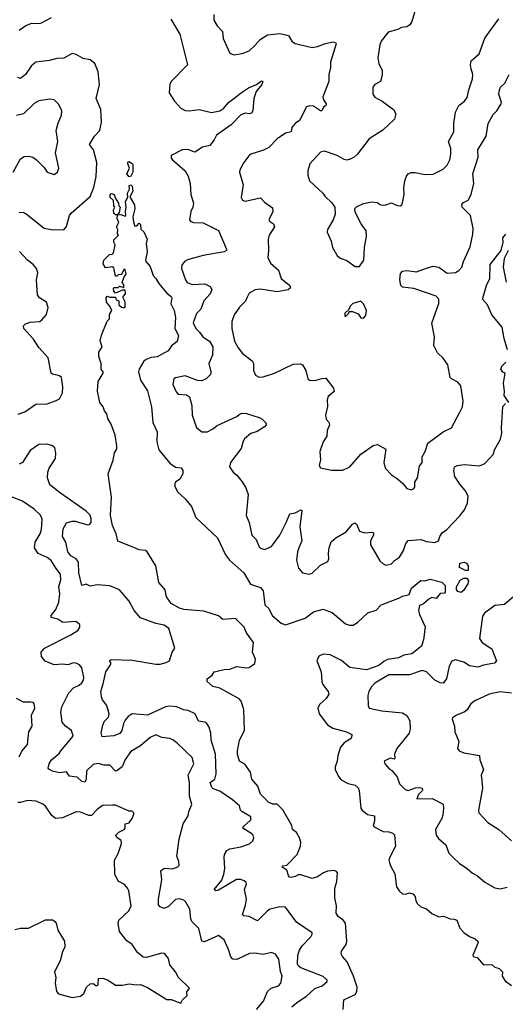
# Model space of a CAD drawing. Extents: x 2199565 to 2323334, y 894172 to 1018966.
# Tile 202 of 256: x 2261409 to 2264891, y 958302 to 965359. Entities that reach past the tile are written whole.
import ezdxf

# ---------------------------------------------------------------- set-up
doc = ezdxf.new("R2010")
doc.units = 0

msp = doc.modelspace()

# ---------------------------------------------------------------- linework, layer by layer
at = {"layer": '0CON10XD'}
for points in [[(2261405, 965283.1), (2261453.3, 965316.7), (2261495, 965333.3), (2261545, 965330.5), (2261565, 965335.6), (2261638, 965375)], [(2262801.2, 965395), (2262800.8, 965355), (2262823.8, 965315), (2262863.3, 965275), (2262868.8, 965225), (2262915, 965120), (2262945, 965106.2), (2263005, 965116), (2263055, 965135.8), (2263096, 965174), (2263134, 965216), (2263185, 965250), (2263275, 965260.8), (2263335.5, 965245.5), (2263359.2, 965205), (2263385, 965189.2), (2263505, 965160), (2263545, 965165.6), (2263595, 965186.5), (2263655, 965199.2), (2263672.5, 965195), (2263678.8, 965185), (2263637.5, 965055), (2263636.9, 965015), (2263625.6, 964965), (2263625.7, 964915), (2263582.2, 964805), (2263586.9, 964785), (2263605.7, 964755), (2263604, 964745), (2263588.5, 964731.5), (2263575, 964706.2), (2263565.6, 964704.4), (2263515, 964738.6), (2263488.8, 964741.2), (2263466.7, 964735), (2263415, 964636.9), (2263384.2, 964615), (2263360, 964585), (2263355.5, 964554.5), (2263314.6, 964545.4), (2263256.1, 964503.9), (2263195, 964442.9), (2263157.4, 964422.6), (2263058.3, 964391.7), (2263015, 964336.2), (2262988.3, 964281.7), (2262985.8, 964265), (2263011.8, 964175), (2262997.5, 964085), (2263005.7, 964065.7), (2263025, 964058.6), (2263135, 964082), (2263165, 964050.8), (2263221.2, 964011.2), (2263224.2, 963985), (2263196.2, 963925), (2263200, 963915), (2263228.8, 963895), (2263236, 963875), (2263198.6, 963815), (2263190, 963785), (2263194.2, 963705), (2263187.5, 963655), (2263207.5, 963615), (2263264.7, 963564.7), (2263284.7, 963504.7), (2263345.8, 963455), (2263351.7, 963438.3), (2263335, 963422.9), (2263255, 963408.1), (2263135, 963426.5), (2263097.1, 963422.9), (2263055, 963398.8), (2263040.7, 963370.7), (2263029.1, 963340.9), (2262985, 963298.8), (2262947, 963243), (2262930, 963195), (2262930.6, 963145), (2262949.4, 963055), (2262975, 963008), (2263007.4, 962967.4), (2263076.2, 962915), (2263086, 962895), (2263084.4, 962844.4), (2263100.3, 962810.3), (2263125, 962797.5), (2263155, 962800), (2263235, 962824.4), (2263370.5, 962889.5), (2263421.8, 962891.8), (2263436, 962885), (2263460, 962845), (2263476.1, 962786.1), (2263485.9, 962775.9), (2263525, 962771.9), (2263575, 962788), (2263605, 962788.8), (2263658.3, 962718.3), (2263663.3, 962695), (2263621.2, 962658.8), (2263613.8, 962635), (2263616.4, 962586.4), (2263601.2, 962525), (2263606.7, 962495), (2263626.7, 962475), (2263630, 962455), (2263613.3, 962415), (2263612.5, 962375), (2263585.8, 962334.2), (2263562, 962265), (2263566.2, 962205), (2263556.7, 962165), (2263565, 962147.5), (2263645, 962130), (2263725, 962130), (2263775.7, 962154.3), (2263855, 962244), (2263943, 962307), (2263975, 962313.8), (2264035, 962280), (2264020, 962185), (2264030, 962145), (2264075, 962096.2), (2264119.2, 962069.2), (2264156.7, 962035), (2264185, 962000), (2264215, 961988.8), (2264233, 961997), (2264241.7, 962008.3), (2264241.2, 962045), (2264262.5, 962075), (2264275, 962160), (2264296, 962185), (2264293.8, 962225), (2264315.6, 962264.4), (2264336.5, 962323.5), (2264444.7, 962405.3), (2264506.2, 962435), (2264565, 962546.7), (2264584, 962585), (2264589.2, 962625), (2264572.5, 962735), (2264551.7, 962761.7), (2264505, 962783.8), (2264496.2, 962795), (2264478, 962885), (2264445, 962932), (2264405, 962971.2), (2264377.5, 963025), (2264384.3, 963085), (2264363.1, 963185), (2264415.6, 963325), (2264414.4, 963355), (2264395, 963377.3), (2264235, 963431.9), (2264153, 963443), (2264142, 963455), (2264136, 963495), (2264140.7, 963539.3), (2264155, 963557.5), (2264185, 963561.2), (2264255, 963551.2), (2264325, 963579.2), (2264375, 963591.4), (2264415, 963585.7), (2264475, 963543.3), (2264535, 963547.8), (2264558.8, 963561.2), (2264580.6, 963585), (2264592.3, 963625), (2264638.5, 963731.5), (2264659.3, 963820.7), (2264661.3, 963861.3), (2264640.5, 963955), (2264580.8, 964015), (2264578.8, 964035), (2264591.3, 964048.7), (2264625, 964066), (2264645.7, 964105), (2264665.8, 964185), (2264658, 964255), (2264696.4, 964373.6), (2264694.3, 964425), (2264755, 964524), (2264769.4, 964615), (2264805, 964678.8), (2264830, 964705), (2264860.8, 964755), (2264864, 964766), (2264845.4, 964825), (2264848.9, 964855), (2264856.7, 964875), (2264887.5, 964905), (2264919.3, 964965)], [(2264247.5, 965435), (2264220, 965345), (2264207, 965323), (2264185, 965308), (2264147.3, 965302.7), (2264121.1, 965288.9), (2264050.3, 965269.7), (2264000.6, 965205), (2263991.1, 965178.9), (2263977.5, 965085), (2263984.3, 965045), (2264008, 964995), (2264008.3, 964961.7), (2263995, 964916.7), (2263955, 964893.3), (2263940, 964875), (2263940, 964825), (2263955, 964804), (2264008.8, 964775), (2264088.8, 964715), (2264106.2, 964685), (2264096.2, 964645), (2264012.2, 964567.8), (2263914, 964505), (2263827.7, 964392.3), (2263807.3, 964372.7), (2263775, 964356.2), (2263755, 964351.2), (2263735, 964356.2), (2263684.6, 964384.6), (2263595, 964415.8), (2263565, 964408.8), (2263490, 964325), (2263474, 964275), (2263474, 964245), (2263486, 964205), (2263583.3, 964115), (2263596.7, 964095), (2263647.3, 964047.3), (2263668.8, 964015), (2263670, 963965), (2263655.9, 963924.1), (2263616, 963855), (2263613.8, 963835), (2263641.7, 963771.7), (2263651.2, 963725), (2263688.8, 963665), (2263715, 963648), (2263755, 963633.3), (2263815, 963590), (2263845, 963590), (2263875.8, 963634.2), (2263881.1, 963725), (2263895.7, 963805.7), (2263892.5, 963845), (2263856.8, 963896.8), (2263815, 963980), (2263813.3, 964005), (2263825, 964017.5), (2263875, 964042.5), (2263935, 964053.3), (2263975, 964048.8), (2263992.5, 964035), (2264010.5, 964030.5), (2264035, 964030.8), (2264075, 964046.2), (2264115, 964026.7), (2264140, 964025), (2264152.5, 964035), (2264166.2, 964105), (2264164.1, 964154.1), (2264170.6, 964205), (2264182.1, 964237.9), (2264195, 964253.8), (2264215, 964262.5), (2264244.1, 964264.1), (2264315, 964249.2), (2264375, 964250.8), (2264445, 964288.6), (2264473.2, 964316.8), (2264492.5, 964355), (2264501.4, 964395), (2264500.5, 964435), (2264484.5, 964485.5), (2264522.7, 964555), (2264521.8, 964615), (2264534.3, 964695.7), (2264558, 964745), (2264597.5, 964775), (2264617.9, 964802.1), (2264628.9, 964855), (2264656.9, 964935), (2264658.1, 964965), (2264646.8, 965006.8), (2264642.5, 965035), (2264646.2, 965065), (2264702.9, 965115), (2264745, 965227.5), (2264845, 965364.2)], [(2262493.3, 965363.3), (2262556.9, 965255), (2262611.2, 965035), (2262494.2, 964915), (2262484.3, 964895), (2262480, 964835), (2262518.6, 964775), (2262565, 964725.8), (2262595, 964708.1), (2262624.5, 964705.5), (2262695, 964715.4), (2262785, 964693.8), (2262845, 964706.5), (2262871.9, 964725), (2262905.7, 964765), (2263007.3, 964842.7), (2263049.6, 964870.4), (2263106.7, 964893.3), (2263135, 964916), (2263145, 964920), (2263152.5, 964915), (2263144.2, 964895), (2263105.7, 964845), (2263087.5, 964795), (2263080.8, 964705), (2263071.7, 964688.3), (2263055.7, 964684.3), (2263025, 964690), (2262995, 964677.8), (2262924.6, 964605), (2262819.4, 964530.6), (2262803, 964497), (2262772, 964458), (2262718.8, 964445), (2262665, 964410), (2262615, 964428.5), (2262575, 964427.2), (2262495.8, 964385), (2262495, 964367.5), (2262504, 964355), (2262595.4, 964275.4), (2262616.2, 964236.2), (2262630.5, 964185), (2262636.9, 964106.9), (2262656, 964045), (2262650.8, 964015), (2262636, 963985), (2262626.7, 963925), (2262635, 963913.3), (2262655, 963906), (2262725, 963902.9), (2262835, 963848.8), (2262892.9, 963715), (2262891.2, 963705), (2262875.5, 963694.5), (2262725, 963667.7), (2262613, 963637), (2262591.4, 963625), (2262571.1, 963598.9), (2262569.4, 963575), (2262596.7, 963495), (2262610.8, 963475), (2262645, 963461.2), (2262736.9, 963466.9), (2262775, 963446.9), (2262787.5, 963425), (2262775.4, 963395), (2262729.6, 963345), (2262707.5, 963285), (2262676.3, 963253.7), (2262653.4, 963186.6), (2262672.2, 963145), (2262699.4, 963119.4), (2262722.2, 963085), (2262769.5, 963055), (2262793.6, 963015), (2262790.4, 962955), (2262766.2, 962895), (2262779.2, 962835), (2262778, 962815), (2262745, 962784.3), (2262715, 962770.6), (2262685, 962773.1), (2262595, 962806.4), (2262527.3, 962792.7), (2262513.8, 962785), (2262507.5, 962745), (2262531.7, 962691.7), (2262545, 962676.2), (2262605, 962670), (2262626.2, 962655), (2262642.5, 962595), (2262645.8, 962525), (2262675.7, 962435.7), (2262715, 962404.3), (2262755, 962404.4), (2262795, 962425.6), (2262825, 962450.6), (2262965, 962514.4), (2262985, 962532), (2263005, 962538.6), (2263035.5, 962535.5), (2263125, 962507.5), (2263147.5, 962495), (2263176.1, 962466.1), (2263176.7, 962455), (2263165, 962440), (2263111.7, 962408.3), (2263066.7, 962393.3), (2263021.4, 962355), (2263011.2, 962338.8), (2262997.1, 962285), (2262920, 962185), (2262913.9, 962153.9), (2262940, 962115), (2262965.7, 962095.7), (2263005, 962048), (2263031.1, 962005), (2263048.1, 961955), (2263033.8, 961805), (2263054, 961755), (2263074, 961665), (2263104.3, 961634.3), (2263125, 961581.2), (2263135, 961572), (2263165, 961562.5), (2263215, 961582.5), (2263273.5, 961665), (2263320.6, 961755), (2263345, 961816.7), (2263385, 961824.3), (2263425.9, 961845.9), (2263431.7, 961841.7), (2263418.6, 961725), (2263431.9, 961625), (2263411.1, 961575), (2263400, 961545), (2263394.5, 961485), (2263409.1, 961429.1), (2263435.8, 961395.8), (2263485, 961385.8), (2263505, 961393.3), (2263565, 961448.6), (2263617.5, 961475), (2263625.8, 961495), (2263623.1, 961535), (2263628.5, 961575), (2263643.1, 961616.9), (2263675.4, 961644.6), (2263751.1, 961688.9), (2263795, 961744), (2263813.3, 961753.3), (2263825, 961743.3), (2263845, 961693.8), (2263885, 961681.2), (2263935, 961687.1), (2263945, 961681.2), (2263947.1, 961665), (2263923.5, 961625), (2263924.2, 961595), (2263991.7, 961481.7), (2264015, 961458), (2264035, 961450), (2264075, 961460), (2264095.9, 961484.1), (2264133.2, 961506.8), (2264161.9, 961555), (2264176.7, 961605), (2264195, 961626.7), (2264285, 961632.5), (2264325, 961619.4), (2264385, 961611.4), (2264412, 961625), (2264421.4, 961655), (2264438, 961682), (2264471.4, 961705), (2264565, 961804.1), (2264598, 961845), (2264620.5, 961895), (2264625.8, 961945), (2264604.4, 961985), (2264565, 962030), (2264530, 962085), (2264522, 962125), (2264526.4, 962153.6), (2264545.9, 962164.1), (2264595, 962170.8), (2264705, 962162.5), (2264745, 962177.8), (2264805.4, 962244.6), (2264812.9, 962275), (2264857.4, 962352.6), (2264867.3, 962395), (2264863.3, 962435), (2264873.6, 962586.4), (2264893, 962607)], [(2261405, 963978.8), (2261435, 963978), (2261455, 963968), (2261585.5, 963865.5), (2261634.3, 963855.7), (2261725, 963852), (2261745, 963877.5), (2261766.9, 963955), (2261777.2, 963972.8), (2261915, 964092.5), (2261939.5, 964155), (2261956.1, 964235), (2261962.5, 964335), (2261937.5, 964425), (2261909.4, 964465), (2261946.2, 964523.8), (2261984.3, 964565), (2261995.4, 964625), (2261990.6, 964715), (2261956.9, 964795), (2261981.5, 964895), (2261972.5, 964985), (2261946.9, 965045), (2261915, 965070), (2261865, 965080), (2261815, 965109.4), (2261785, 965115.4), (2261725, 965082.7), (2261675, 965081.8), (2261622.7, 965067.3), (2261525, 965053.3), (2261491.1, 965025), (2261450.8, 964965), (2261415, 964937.5), (2261395, 964945.6)], [(2261363.1, 964266.9), (2261415, 964360.8), (2261441.5, 964378.5), (2261475, 964381.4), (2261503.6, 964373.6), (2261530, 964355), (2261581.1, 964301.1), (2261605, 964266), (2261655, 964250), (2261678.8, 964265), (2261688.6, 964295), (2261665.8, 964405), (2261683, 964487), (2261670.8, 964565), (2261683.6, 964616.4), (2261708.1, 964675), (2261710, 964705), (2261690.3, 964750.3), (2261655, 964783.8), (2261625, 964788.8), (2261545, 964776.9), (2261512.6, 964757.4), (2261436.2, 964685), (2261385, 964671.9)], [(2262195, 964233.3), (2262176.7, 964255), (2262196.2, 964295), (2262183.9, 964326.1), (2262185, 964337.5), (2262195, 964342.5), (2262217.5, 964325), (2262221.2, 964315), (2262219.2, 964265), (2262205, 964236.7), (2262195, 964233.3)], [(2263729.4, 958265), (2263732.5, 958335), (2263815, 958372.7), (2263827.6, 958395), (2263828.9, 958425), (2263802.9, 958505), (2263756.4, 958606.4), (2263724.2, 958644.2), (2263714.5, 958665), (2263716.9, 958683.1), (2263748.8, 958731.2), (2263753.8, 958755), (2263744.4, 958885), (2263728.2, 958905), (2263691.8, 958931.8), (2263679.2, 958955), (2263681.7, 959008.3), (2263669.8, 959065), (2263668.4, 959135), (2263683, 959183), (2263687.8, 959245), (2263680.8, 959255), (2263665, 959261.5), (2263615, 959255.5), (2263587.5, 959245), (2263545, 959216.7), (2263505.4, 959204.6), (2263425, 959230.4), (2263405, 959229.4), (2263385, 959217.5), (2263355, 959210.8), (2263344.2, 959214.2), (2263336, 959226), (2263324, 959264), (2263291.2, 959285), (2263293.3, 959295), (2263325, 959300), (2263399.2, 959375), (2263423.3, 959436.7), (2263423.8, 959465), (2263415.3, 959495.3), (2263395, 959533.1), (2263366.2, 959555), (2263360, 959585), (2263295.6, 959695.6), (2263255, 959737.5), (2263225, 959738), (2263195, 959749.2), (2263135, 959808.8), (2263116.2, 959866.2), (2263074, 959915), (2263063.8, 959965), (2263023.6, 960023.6), (2262984, 960045), (2262970.8, 960095), (2262971.2, 960118.8), (2262984.3, 960195), (2263020, 960265), (2263017.1, 960415), (2262996.2, 960475), (2262982.3, 960492.3), (2262845, 960568.8), (2262795, 960580), (2262752.5, 960615), (2262752.5, 960635), (2262789.5, 960660.5), (2262803.3, 960685), (2262815, 960687.5), (2262875, 960702), (2262915.4, 960704.6), (2262965, 960722.9), (2263035, 960713.8), (2263055, 960717.2), (2263095.7, 960744.3), (2263098.9, 960775), (2263078.5, 960825), (2263085, 960896.2), (2263034.6, 960965), (2263019.1, 961005), (2262956.9, 961066.9), (2262865, 961060.8), (2262835, 961085.8), (2262730.3, 961120.3), (2262585, 961130.9), (2262555, 961141.1), (2262495.8, 961175), (2262462.4, 961222.4), (2262452.7, 961272.7), (2262406.9, 961325), (2262385.6, 961445), (2262323.3, 961545), (2262311.2, 961555), (2262265, 961560), (2262227.3, 961577.3), (2262112, 961622), (2262100, 961675), (2262075, 961733.3), (2262060.9, 961805), (2262067, 961937), (2262043.9, 962103.9), (2262078.8, 962201.2), (2262089.2, 962255), (2262105.6, 962284.4), (2262105.7, 962305), (2262092.3, 962382.3), (2262065, 962460), (2262040.5, 962500.5), (2262033.3, 962533.3), (2262016.7, 962556.7), (2262007.5, 962585), (2261984.2, 962614.2), (2261965.8, 962695.8), (2261972.5, 962765), (2262008, 962825), (2262008, 962835), (2261994.2, 962855), (2261993.8, 962895), (2261976.2, 962945), (2261977.5, 962975), (2262000, 963015), (2261986.4, 963056.4), (2261995, 963097.5), (2262035, 963197.5), (2262052.5, 963215), (2262054, 963245), (2262070, 963275), (2262056.1, 963306.1), (2262032.5, 963335), (2262030, 963365), (2262035, 963377.5), (2262055, 963370), (2262095, 963370), (2262101.7, 963351.7), (2262120, 963345), (2262120, 963315), (2262138.3, 963298.3), (2262155, 963293.3), (2262165, 963300), (2262166, 963336), (2262150, 963365), (2262150, 963375), (2262167.5, 963395), (2262165, 963420), (2262145, 963420), (2262095, 963400), (2262083, 963413), (2262082.5, 963435), (2262085, 963440), (2262115, 963440), (2262125, 963450), (2262155, 963440), (2262155, 963460), (2262142.5, 963475), (2262157.5, 963515), (2262172.5, 963535), (2262165, 963567.5), (2262155, 963567.5), (2262138.3, 963531.7), (2262115, 963530), (2262105, 963520), (2262095, 963520), (2262085, 963580), (2262075, 963587.5), (2262025, 963580), (2262008.3, 963608.3), (2262012.5, 963635), (2262052.5, 963675), (2262071.7, 963678.3), (2262082.5, 963687.5), (2262093.3, 963745), (2262084.4, 963764.4), (2262085, 963780), (2262117.5, 963815), (2262110, 963825), (2262112.5, 963855), (2262103.3, 963875), (2262120, 963905), (2262107.5, 963935), (2262110, 963960), (2262095, 963960), (2262085, 963970), (2262082, 963995), (2262090, 964015), (2262083.3, 964025), (2262082.5, 964062.5), (2262056.7, 964085), (2262057, 964103), (2262065, 964112.5), (2262087.5, 964105), (2262093, 964083), (2262117.5, 964045), (2262120, 964025), (2262130, 964015), (2262122.5, 963977.5), (2262110, 963960), (2262135, 963962.5), (2262165, 963950), (2262170, 963955), (2262166.7, 963985), (2262173.3, 964015), (2262167.5, 964055), (2262183.3, 964085), (2262181.2, 964115), (2262196.2, 964145), (2262195, 964170), (2262205, 964176.2), (2262215, 964166.7), (2262219.5, 964129.5), (2262200, 964095), (2262200, 964085), (2262233, 964033), (2262233.6, 964003.6), (2262220, 963945), (2262225, 963910), (2262235, 963880), (2262248.3, 963881.7), (2262265, 963900), (2262275, 963890), (2262278.3, 963858.3), (2262298.3, 963838.3), (2262323, 963787), (2262316.2, 963755), (2262323.8, 963695), (2262310, 963635), (2262312.5, 963625), (2262345, 963590), (2262366.2, 963526.2), (2262386.2, 963505), (2262407.5, 963467.5), (2262462.3, 963402.3), (2262496.2, 963375), (2262500, 963365), (2262493.6, 963323.6), (2262515.7, 963275.7), (2262525.6, 963225), (2262521.2, 963145), (2262547.1, 963095), (2262538.3, 963051.7), (2262498.3, 963021.7), (2262473.8, 962985), (2262395, 962943.2), (2262352.4, 962937.6), (2262315.4, 962924.6), (2262298.5, 962911.5), (2262265.6, 962855), (2262261.9, 962835), (2262275.5, 962775.5), (2262325, 962698.8), (2262353.3, 962585), (2262362.4, 962472.4), (2262394.2, 962405), (2262392.7, 962332.7), (2262406, 962275), (2262485, 962180.8), (2262525, 962152.5), (2262567, 962147), (2262578.3, 962128.3), (2262578, 962105), (2262557.5, 962065), (2262526.7, 962045), (2262522, 962035), (2262522.5, 962015), (2262540, 961975), (2262595, 961923.8), (2262640.3, 961870.3), (2262670.9, 961790.9), (2262826.5, 961645), (2262885, 961524), (2262914.4, 961485), (2263016.2, 961395), (2263063.1, 961313.1), (2263113.6, 961296.4), (2263135, 961290), (2263154.3, 961265), (2263165.6, 961165.6), (2263195, 961139.4), (2263218.8, 961088.8), (2263283.5, 961033.5), (2263315, 961022.3), (2263455, 961068.8), (2263515, 961115.3), (2263585, 961134.4), (2263650.5, 961110.5), (2263745, 961030), (2263775, 961020.6), (2263799.3, 961020.7), (2263830.2, 961039.8), (2263905, 961107.7), (2263965, 961127.3), (2264001.5, 961165), (2264127.4, 961212.6), (2264155, 961228.6), (2264200.7, 961239.3), (2264219.4, 961285), (2264285, 961340), (2264315, 961337.5), (2264351.7, 961348.3), (2264437, 961327), (2264460, 961305), (2264460, 961255), (2264455, 961250), (2264423, 961247), (2264395, 961210), (2264365, 961217.5), (2264343.6, 961206.4), (2264305, 961172.5), (2264275, 961160), (2264268.8, 961125), (2264276.2, 961095), (2264317, 961007), (2264304.4, 960915), (2264290.3, 960869.7), (2264222, 960815), (2264164.6, 960805.4), (2264125, 960784.6), (2264047.2, 960772.8), (2264020.5, 960759.5), (2263985, 960729.4), (2263895, 960700), (2263777.2, 960717.2), (2263716.9, 960766.9), (2263635, 960807.5), (2263585, 960812.7), (2263553.3, 960796.7), (2263540, 960765), (2263571.5, 960685), (2263574.4, 960614.4), (2263582, 960595), (2263620.5, 960545), (2263626.2, 960525), (2263606.9, 960493.1), (2263558.1, 960451.9), (2263547.8, 960425)], [(2264907.5, 962992.5), (2264883.5, 963075), (2264869.1, 963155), (2264794.2, 963244.2), (2264764.2, 963314.2), (2264726.7, 963355), (2264755.3, 963455), (2264779.6, 963505), (2264781.5, 963605), (2264862.5, 963705), (2264876.7, 963763.3), (2264874.4, 963795), (2264895, 963822.5)], [(2261397.4, 962532.6), (2261445, 962548.2), (2261525, 962604.4), (2261605, 962605.6), (2261671.5, 962628.5), (2261695, 962642), (2261715.4, 962684.6), (2261717.4, 962727.4), (2261708.6, 962795), (2261695, 962806.9), (2261645, 962817.5), (2261634.4, 962825), (2261612.2, 962935), (2261545, 963010), (2261508.3, 963068.3), (2261438, 963145), (2261436.7, 963165), (2261450.5, 963179.5), (2261485, 963190.6), (2261552.5, 963195), (2261570.4, 963209.6), (2261601.4, 963245), (2261614.2, 963295), (2261601.2, 963335), (2261550, 963365), (2261537.7, 963387.7), (2261530, 963495), (2261538.1, 963545), (2261528.6, 963575), (2261506, 963605), (2261465, 963634.4), (2261407.6, 963697.6)], [(2264912.5, 963705), (2264882.2, 963647.8), (2264876.7, 963585), (2264897.2, 963477.2)], [(2263875, 963220), (2263891.7, 963238.3), (2263896.7, 963275), (2263875, 963322.5), (2263855, 963342.5), (2263797.5, 963325), (2263777.5, 963305), (2263768.3, 963281.7), (2263740, 963255), (2263740, 963235), (2263745, 963232.5), (2263770, 963255), (2263771.7, 963268.3), (2263795, 963267.5), (2263835, 963250), (2263855, 963222.5), (2263875, 963220)], [(2264917.5, 962615), (2264882.5, 962665), (2264886.2, 962695), (2264878, 962755), (2264890, 962825), (2264872.3, 962832.3), (2264859.2, 962855), (2264865.7, 962875), (2264895.3, 962904.7)], [(2261831.6, 961471.6), (2261814.2, 961494.2), (2261775, 961515.6), (2261753.5, 961545), (2261740.4, 961615), (2261715.6, 961655.6), (2261721.1, 961708.9), (2261745, 961752.5), (2261785, 961765.5), (2261805.5, 961765.5), (2261895, 961738.1), (2261909.7, 961740.3), (2261921.9, 961755), (2261921.8, 961785), (2261915, 961807.1), (2261886.7, 961836.7), (2261702, 961965), (2261626, 962026), (2261609.2, 962075), (2261610.3, 962115), (2261621.2, 962145), (2261665.7, 962215), (2261667.7, 962252.3), (2261659.7, 962289.7), (2261643.8, 962305), (2261605, 962317.8), (2261545, 962314.4), (2261485, 962270.8), (2261428.8, 962185), (2261405, 962172.5)], [(2262875, 958764), (2262835, 958796), (2262735, 958750), (2262715, 958754), (2262693.1, 958845), (2262643.1, 958895), (2262635.6, 958915), (2262628.5, 958985), (2262601.1, 959035), (2262585, 959049.1), (2262555, 959057.3), (2262525.5, 959054.5), (2262475, 959004), (2262445, 958988.8), (2262415, 959000.8), (2262404.6, 959015), (2262404, 959055), (2262428.8, 959195), (2262422, 959258), (2262445, 959277.1), (2262505, 959274), (2262542.5, 959287.5), (2262552.5, 959297.5), (2262550, 959325), (2262536, 959365), (2262551.5, 959485), (2262580.8, 959595), (2262617.5, 959652.5), (2262622.9, 959685), (2262643.3, 959735), (2262626.4, 959795), (2262627.1, 959895), (2262616.2, 959945), (2262658.6, 960025), (2262645, 960071.2), (2262537.5, 960175), (2262506.7, 960196.7), (2262485, 960206.9), (2262427.5, 960215), (2262385, 960233.8), (2262345, 960215.7), (2262275, 960154.3), (2262205.8, 960115), (2262165, 960056), (2262143.3, 960005), (2262105, 959975.7), (2262095, 959973.8), (2262055, 960015.8), (2262015, 960016.4), (2261972.1, 960027.9), (2261935, 960021.9), (2261887.1, 959975), (2261886.2, 959915), (2261875, 959894.3), (2261855, 959898.6), (2261821.4, 959931.4), (2261765, 959937.5), (2261745, 959967.5), (2261695, 959961.9), (2261645, 959973.3), (2261617, 959987), (2261612.9, 959995), (2261619.2, 960025), (2261637.1, 960055), (2261690.8, 960099.2), (2261705, 960118), (2261791.2, 960225), (2261780.8, 960265), (2261736.6, 960296.6), (2261713.8, 960325), (2261703.8, 960395), (2261711.6, 960435), (2261762.3, 960535), (2261795, 960570.9), (2261835, 960590), (2261855, 960607.1), (2261866.4, 960625), (2261868.2, 960645), (2261854.2, 960715), (2261837.5, 960735), (2261818.8, 960745), (2261795, 960749.1), (2261755, 960734.5), (2261715, 960739.5), (2261655.8, 960734.2), (2261591.8, 960761.8), (2261566.2, 960795), (2261562, 960825), (2261587.1, 960855), (2261775, 960949.2), (2261825, 960981.2), (2261841.2, 961005), (2261840, 961025), (2261812.5, 961045), (2261717.6, 961037.6), (2261683, 961063), (2261635, 961074), (2261635, 961090), (2261668.9, 961131.1), (2261690, 961185), (2261695.5, 961245), (2261688.8, 961295), (2261704.5, 961345), (2261702.5, 961385), (2261670, 961425), (2261635, 961482.9), (2261605.4, 961505.4), (2261542.2, 961532.2), (2261516.2, 961575), (2261520, 961615), (2261555.5, 961675), (2261565.5, 961705), (2261570.3, 961780.3), (2261558.7, 961808.7), (2261511.7, 961851.7), (2261428.8, 961908.8), (2261355, 961937.8)], [(2263361.4, 958285), (2263395.5, 958315), (2263465, 958360.4), (2263525, 958416.7), (2263578, 958435), (2263613.3, 958465), (2263613.3, 958475), (2263585, 958500.8), (2263425, 958562.7), (2263409.2, 958575), (2263401, 958591), (2263402.5, 958655), (2263415, 958690.8), (2263435, 958722.2), (2263497.5, 958785), (2263507.1, 958805), (2263505.5, 958815.5), (2263395, 958891.4), (2263315, 958997.8), (2263275, 959002.1), (2263205, 958984.5), (2263186.6, 958973.4), (2263115, 958900.8), (2263055, 958932.9), (2263015.7, 958935.7), (2263006, 958945), (2263028.1, 959011.9), (2263034.6, 959055), (2263020, 959125), (2263034.3, 959165), (2263032.5, 959175), (2263018.3, 959188.3), (2262995, 959197.3), (2262962.7, 959197.3), (2262835, 959120.9), (2262815, 959115.7), (2262802.5, 959125), (2262857.2, 959192.8), (2262873.3, 959235), (2262880, 959275), (2262874.4, 959355.6), (2262877.5, 959375), (2262894.5, 959405.5), (2262915, 959417.8), (2262995, 959431.1), (2263057.8, 959452.2), (2263081.2, 959475), (2263087.5, 959495), (2263083.1, 959515), (2263073.1, 959525), (2263009.5, 959565), (2263010.5, 959575), (2263066.9, 959625), (2263066.5, 959645), (2263002.2, 959685), (2262992.2, 959695), (2262984.2, 959725), (2262935, 959767.3), (2262845, 959830.8), (2262796.9, 959846.9), (2262786.2, 959856.2), (2262775, 959892.5), (2262807.5, 959915), (2262816.8, 959953.2), (2262811.8, 960095), (2262782.9, 960195), (2262780.5, 960245), (2262767.8, 960287.8), (2262750, 960315), (2262735.4, 960325.4), (2262691.9, 960331.9), (2262666.9, 960385), (2262617.9, 960407.9), (2262583.8, 960413.8), (2262535, 960433.3), (2262485, 960440), (2262455, 960434.5), (2262325, 960374.4), (2262215, 960384.3), (2262185.7, 960365), (2262165, 960338.6), (2262153.4, 960315), (2262142.4, 960265), (2262126, 960244), (2262085, 960225.4), (2262000.3, 960220.3), (2261993.1, 960246.9), (2262006, 960304), (2262017.9, 960332.1), (2262045, 960361.2), (2262051.4, 960385), (2262034.2, 960444.2), (2262003.8, 960485), (2261996, 960505), (2261990, 960545), (2262008.3, 960598.3), (2262026.7, 960685), (2262060, 960735), (2262063.8, 960745), (2262053.3, 960765), (2262065, 960773.3), (2262215, 960767.9), (2262385, 960740.5), (2262415, 960741.1), (2262458.3, 960751.7), (2262483.3, 960765), (2262503.3, 960825), (2262522.5, 960855), (2262478, 960995), (2262445, 961019.2), (2262385, 961032.2), (2262275, 961071.9), (2262229.4, 961125), (2262195, 961191.2), (2262125, 961274), (2262055, 961301.9), (2261965, 961307.5), (2261915, 961300), (2261885, 961313.8), (2261854.2, 961304.2), (2261831.8, 961395), (2261831.6, 961471.6)], [(2264605, 961412), (2264562.9, 961432.9), (2264565.8, 961464.2), (2264595, 961471.9), (2264613.8, 961465), (2264624, 961445), (2264625, 961412.5), (2264605, 961412)], [(2264575, 961253.3), (2264550.5, 961260.5), (2264541.2, 961275), (2264540, 961295), (2264568.6, 961341.4), (2264592.7, 961357.3), (2264616.2, 961356.2), (2264627.7, 961337.7), (2264622.9, 961315), (2264592.5, 961267.5), (2264575, 961253.3)], [(2264953.7, 961226.3), (2264885, 961167.5), (2264815, 961160.6), (2264741.4, 961105), (2264727.1, 961085), (2264705.5, 960925), (2264725.7, 960895), (2264795, 960851.2), (2264827, 960763), (2264812.5, 960747.5), (2264735, 960732.9), (2264695, 960717.8), (2264635, 960728.9), (2264594, 960755), (2264535, 960770.8), (2264508.3, 960761.7), (2264487.8, 960725), (2264470.6, 960635), (2264445, 960604.4), (2264425, 960606.5), (2264385, 960625.4), (2264325.6, 960685), (2264295, 960693.9), (2264205, 960663.3), (2264055, 960664), (2263955.3, 960604.7), (2263931.5, 960578.5), (2263912.1, 960545), (2263904.6, 960515), (2263907.5, 960445), (2263915.8, 960425.8), (2264005, 960405.7), (2264155, 960390.9), (2264185, 960371.9), (2264206.4, 960335), (2264208.9, 960275), (2264202.9, 960245), (2264113.8, 960135), (2264097.5, 960095), (2264100, 960065), (2264095, 960060), (2264065, 960067.5), (2264022.5, 960045), (2264027.5, 960025), (2264061.7, 959988.3), (2264078.6, 959978.6), (2264115, 959933.3), (2264131.7, 959881.7), (2264172.4, 959842.4), (2264195, 959834.4), (2264247.2, 959852.8), (2264275.9, 959855.9), (2264295, 959850.8), (2264297.5, 959835), (2264267.9, 959805), (2264257.5, 959775), (2264366.9, 959776.9), (2264445, 959736.7), (2264448.6, 959705), (2264442.7, 959657.3), (2264435, 959633.8), (2264389.4, 959555), (2264395.7, 959515), (2264411.1, 959491.1), (2264464.3, 959444.3), (2264486.8, 959386.8), (2264516.2, 959355), (2264562.5, 959312.5), (2264616.9, 959276.9), (2264655, 959242), (2264692.3, 959222.3), (2264745, 959178), (2264815, 959136.2), (2264855, 959131.2), (2264905, 959141.2)], [(2264935, 960531.9), (2264855, 960541.1), (2264775, 960525.6), (2264671.5, 960478.5), (2264643.8, 960455), (2264615, 960411.2), (2264595, 960396.2), (2264540, 960375), (2264513.3, 960355), (2264510, 960345), (2264525.8, 960295), (2264528.1, 960255), (2264557.5, 960185), (2264548.8, 960135), (2264559.2, 960119.2), (2264593.7, 960103.7), (2264705.4, 960085.4), (2264708.6, 960055), (2264735.8, 959985.8), (2264718.6, 959945), (2264722.9, 959905), (2264728.3, 959851.7), (2264698, 959695), (2264701.2, 959675), (2264766.3, 959606.3), (2264845, 959554.3), (2264935, 959473.8)], [(2261404, 960075), (2261424.5, 960115.5), (2261464, 960165), (2261474.3, 960255), (2261499.2, 960295), (2261494.5, 960375.5), (2261517.5, 960425), (2261512, 960455), (2261504.3, 960464.3), (2261487.9, 960467.9), (2261435, 960466.9), (2261386.2, 960495)], [(2263547.8, 960425), (2263555.5, 960385), (2263615, 960305.5), (2263655, 960282.1), (2263752.5, 960255), (2263790, 960235), (2263788.8, 960215), (2263781.2, 960205), (2263734.6, 960175.4), (2263708.9, 960145), (2263690.4, 960085), (2263685.3, 960044.7), (2263670, 960005), (2263670.6, 959985), (2263695, 959936), (2263715, 959910.8), (2263765, 959885.6), (2263813.6, 959873.6), (2263835, 959854), (2263843.1, 959835), (2263855, 959708.8), (2263865, 959692.9), (2263903.8, 959663.8), (2263952.9, 959652.9), (2263952.9, 959615), (2263944, 959585), (2263951.2, 959575), (2264015, 959541.4), (2264055, 959538), (2264085, 959528), (2264095.9, 959515.9), (2264103.8, 959435), (2264062.1, 959357.9), (2264055.8, 959335), (2264067.1, 959295), (2264098, 959238), (2264111.9, 959145), (2264130.6, 959115), (2264155, 959094.3), (2264175, 959091.4), (2264205, 959100.8), (2264228.8, 959095), (2264245.8, 959075), (2264250, 959045), (2264261.7, 959021.7), (2264285, 959002), (2264325, 958985.8), (2264365, 958954), (2264415, 958930), (2264447, 958933), (2264495, 958914), (2264525, 958913.3), (2264542.5, 958905), (2264565, 958847.5), (2264596.7, 958815), (2264635, 958788.8), (2264675, 958772), (2264693.3, 958755), (2264696.2, 958745), (2264657.5, 958655), (2264660, 958645), (2264688.8, 958638.8), (2264735, 958586.2), (2264795, 958587.5), (2264815, 958567.5), (2264848.3, 958558.3), (2264870, 958535), (2264867.5, 958505), (2264890.5, 958470.5), (2264935, 958437.5)], [(2262565, 958310), (2262577.5, 958335), (2262610, 958365), (2262608.3, 958391.7), (2262627, 958417), (2262546.7, 958495), (2262526.2, 958535), (2262486.2, 958585), (2262475, 958630), (2262446.4, 958666.4), (2262425, 958668.8), (2262318, 958638), (2262295, 958641.2), (2262254.5, 958674.5), (2262215, 958730), (2262177.3, 958757.3), (2262124.3, 958824.3), (2262115.7, 958885), (2262118.6, 958905), (2262189.2, 958970.8), (2262207.1, 959005), (2262191.9, 959115), (2262183.1, 959135), (2262160.7, 959160.7), (2262114.3, 959185), (2262091.8, 959235), (2262088.9, 959335), (2262115, 959383.3), (2262140, 959455), (2262137.3, 959477.3), (2262105, 959498.8), (2262098, 959515), (2262118.8, 959535), (2262158.8, 959555), (2262166.2, 959565), (2262164.4, 959595.6), (2262195, 959603.3), (2262216, 959634), (2262226.7, 959665), (2262226.7, 959675), (2262216.2, 959686.2), (2262195, 959687.5), (2262095, 959730.8), (2262075, 959730.8), (2262003.2, 959726.8), (2261965, 959698), (2261924.3, 959655.7), (2261905, 959655.7), (2261845, 959678.9), (2261815, 959681.1), (2261715, 959637.8), (2261665, 959633.3), (2261638.6, 959655), (2261595, 959723.3), (2261575, 959736.7), (2261527.9, 959757.9), (2261465, 959762.9), (2261415, 959748), (2261395, 959748.8)], [(2261375, 958839.2), (2261415, 958847.5), (2261471.7, 958848.3), (2261595, 958908), (2261645, 958906.7), (2261659.5, 958899.5), (2261670, 958885), (2261681.2, 958835), (2261730, 958755), (2261733.6, 958713.6), (2261715, 958677.5), (2261698.8, 958615), (2261658, 958535), (2261668.8, 958495), (2261663.8, 958455), (2261673.6, 958393.6), (2261686.4, 958376.4), (2261785, 958352), (2261845, 958360), (2261869.3, 958380.7), (2261887.5, 958425), (2261915, 958450), (2261935, 958452.5), (2261955, 958437.5), (2261965, 958437.5), (2261972.5, 958445), (2261973.6, 958486.4), (2262005, 958490), (2262043.3, 958475), (2262095, 958440), (2262145, 958440), (2262195, 958450), (2262245, 958441.2), (2262275, 958443.3), (2262325, 958423.3), (2262465, 958337.5), (2262495, 958336.7), (2262565, 958310)], [(2263107.5, 958265), (2263157.8, 958325), (2263186.6, 958393.4), (2263211.3, 958418.7), (2263264.2, 958435.8), (2263282, 958455), (2263290, 958505), (2263278.7, 958538.7), (2263268, 958625), (2263242.7, 958662.7), (2263215, 958672.9), (2263155, 958660), (2263095, 958670), (2263055.8, 958665.8), (2262965.5, 958624.5), (2262937.5, 958625), (2262921.8, 958641.8), (2262906.2, 958695), (2262875, 958764)]]:
    msp.add_lwpolyline(points, dxfattribs=at)

doc.saveas('drawing.dxf')
